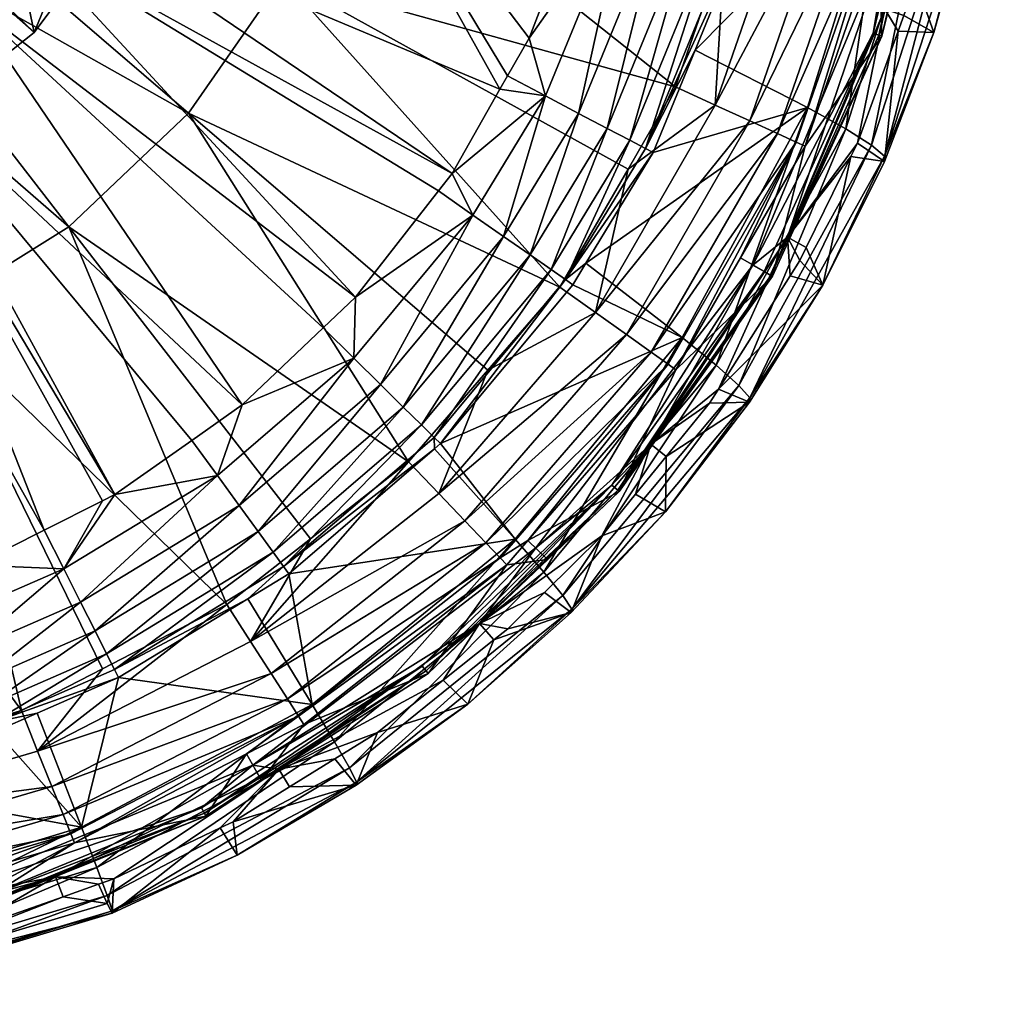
# Model space of a CAD drawing. Extents: x -0.0325 to 0.0323, y -0.0956 to -0.0008.
# Tile 9 of 18: x 0.0094 to 0.0298, y -0.0949 to -0.0743. Entities that reach past the tile are written whole.
import ezdxf

# ---------------------------------------------------------------- set-up
doc = ezdxf.new("R2010")
doc.units = 0
doc.layers.add('mesh', color=7, linetype='CONTINUOUS')

msp = doc.modelspace()

# ---------------------------------------------------------------- meshes
at = {"layer": 'mesh'}
mesh = msp.add_polyface(dxfattribs=at)
corners = [(0.027538, -0.071885, 0.099623), (0.027868, -0.072675, 0.09233), (0.027318, -0.07252, 0.099623), (0.02734, -0.071837, 0.10058), (0.025777, -0.076975, 0.099623), (0.025536, -0.0714, 0.102781), (0.024105, -0.072764, 0.103143), (0.024652, -0.071185, 0.103143), (0.026308, -0.071587, 0.102208), (0.023902, -0.076119, 0.102781), (0.026921, -0.071736, 0.10146), (0.024625, -0.076449, 0.102208), (0.025199, -0.076712, 0.10146), (0.025591, -0.076891, 0.10058), (0.027671, -0.066524, 0.10146), (0.028101, -0.066544, 0.10058), (0.028305, -0.066554, 0.099623), (0.027534, -0.072582, 0.092113), (0.027193, -0.074616, 0.092113), (0.028483, -0.0693, 0.092113), (0.028505, -0.065206, 0.091413), (0.027534, -0.072582, 0.091413), (0.028463, -0.074605, 0.056837), (0.027715, -0.074575, 0.084639), (0.027834, -0.074247, 0.084651), (0.028089, -0.073544, 0.084675), (0.029234, -0.071827, 0.056842), (0.028472, -0.07189, 0.084694), (0.028885, -0.070108, 0.084715), (0.029737, -0.068988, 0.056847), (0.027455, -0.070953, -0.001893), (0.023484, -0.074975, -0.030395), (0.025824, -0.07617, -0.001913), (0.024453, -0.07261, -0.030394), (0.024936, -0.070208, -0.030393), (0.029219, -0.071697, 0.042245), (0.028919, -0.071506, 0.027556), (0.027431, -0.077184, 0.042229), (0.026626, -0.076618, 0.012804), (0.028326, -0.071256, 0.012826), (0.027165, -0.076958, 0.027536), (0.028594, -0.069079, 0.091413), (0.027443, -0.074121, 0.091413), (0.028679, -0.069329, 0.092283), (0.02738, -0.074681, 0.092283), (0.028612, -0.069319, 0.092161), (0.027317, -0.074659, 0.092161), (0.029828, -0.065967, 0.042256)]
mesh.append_faces([[corners[k] for k in face] for face in [(0, 1, 2, 2), (3, 0, 2, 2), (4, 3, 2, 2), (5, 6, 7, 7), (8, 9, 5, 5), (10, 11, 8, 8), (3, 12, 10, 10), (4, 13, 3, 3), (14, 10, 8, 8), (15, 3, 10, 10), (16, 0, 3, 3), (17, 18, 19, 19), (17, 20, 21, 21), (22, 23, 24, 24), (25, 22, 24, 24), (25, 26, 22, 22), (27, 26, 25, 25), (28, 26, 27, 27), (28, 29, 26, 26), (30, 31, 32, 32), (30, 33, 31, 31), (34, 33, 30, 30), (35, 36, 37, 37), (26, 35, 22, 22), (30, 38, 39, 39), (32, 38, 30, 30), (36, 39, 40, 40), (41, 42, 21, 21), (42, 25, 24, 24), (42, 27, 25, 25), (41, 27, 42, 42), (41, 28, 27, 27), (24, 23, 42, 42), (43, 44, 1, 1), (44, 45, 46, 46), (43, 45, 44, 44), (46, 19, 18, 18), (45, 19, 46, 46), (2, 1, 44, 44), (0, 43, 1, 1), (26, 47, 35, 35)]])
mesh = msp.add_polyface(dxfattribs=at)
corners = [(0.021405, -0.080445, 0.102781), (0.019162, -0.081651, 0.103143), (0.020664, -0.079917, 0.103143), (0.012913, -0.076287, 0.104955), (0.017507, -0.083561, 0.103143), (0.010418, -0.078658, 0.104955), (0.014879, -0.073462, 0.104955), (0.022083, -0.077458, 0.103143), (0.023075, -0.075741, 0.103143), (0.016236, -0.070298, 0.104955), (0.007469, -0.069349, 0.106048), (0.006482, -0.070767, 0.106048), (0.008277, -0.073897, -0.035087), (0.015726, -0.080768, -0.03394), (0.016402, -0.080125, -0.03394), (0.009957, -0.071816, -0.035087), (0.019412, -0.075789, -0.033941), (0.015484, -0.06874, -0.034711), (0.018413, -0.077549, -0.033941), (0.009456, -0.072599, -0.035087), (0.018131, -0.077909, -0.033941), (0.020018, -0.07472, -0.033941), (0.021198, -0.071666, -0.033942), (0.01957, -0.07551, -0.033941), (0.022022, -0.071877, -0.033718), (0.020363, -0.075929, -0.033717), (0.018849, -0.078413, -0.033717), (0.016364, -0.081399, -0.033716), (0.020779, -0.079761, -0.031255), (0.020931, -0.079867, -0.030398), (0.021205, -0.079417, -0.030397), (0.018171, -0.083182, -0.0304), (0.020477, -0.07955, -0.032052), (0.018039, -0.083052, -0.031257), (0.020039, -0.079244, -0.032749), (0.021648, -0.076605, -0.032749), (0.017776, -0.082793, -0.032053), (0.017396, -0.082418, -0.032749), (0.021053, -0.076292, -0.033313), (0.019488, -0.078859, -0.033313), (0.016918, -0.081946, -0.033312)]
mesh.append_faces([[corners[k] for k in face] for face in [(0, 1, 2, 2), (3, 4, 5, 5), (3, 2, 1, 1), (6, 2, 3, 3), (6, 7, 2, 2), (6, 8, 7, 7), (9, 8, 6, 6), (6, 10, 9, 9), (3, 11, 6, 6), (12, 13, 14, 14), (15, 16, 17, 17), (15, 18, 16, 16), (19, 20, 18, 18), (14, 20, 19, 19), (17, 21, 22, 22), (17, 23, 21, 21), (16, 23, 17, 17), (21, 24, 22, 22), (21, 25, 24, 24), (23, 25, 21, 21), (25, 18, 26, 26), (25, 16, 18, 18), (23, 16, 25, 25), (26, 14, 27, 27), (26, 20, 14, 14), (18, 20, 26, 26), (28, 29, 30, 30), (28, 31, 29, 29), (14, 13, 27, 27), (32, 33, 28, 28), (34, 32, 35, 35), (34, 36, 32, 32), (37, 36, 34, 34), (38, 34, 35, 35), (39, 34, 38, 38), (39, 37, 34, 34), (40, 37, 39, 39), (25, 39, 38, 38), (26, 39, 25, 25), (26, 40, 39, 39), (27, 40, 26, 26)]])
mesh = msp.add_polyface(dxfattribs=at)
corners = [(0.023902, -0.076119, 0.102781), (0.023075, -0.075741, 0.103143), (0.024105, -0.072764, 0.103143), (0.021405, -0.080445, 0.102781), (0.020664, -0.079917, 0.103143), (0.022083, -0.077458, 0.103143), (0.025591, -0.076891, 0.10058), (0.02443, -0.079308, 0.099623), (0.023083, -0.08164, 0.099623), (0.024625, -0.076449, 0.102208), (0.022052, -0.080905, 0.102208), (0.025199, -0.076712, 0.10146), (0.022566, -0.081272, 0.10146), (0.022917, -0.081522, 0.10058), (0.025536, -0.0714, 0.102781), (0.026308, -0.071587, 0.102208), (0.016236, -0.070298, 0.104955), (0.024652, -0.071185, 0.103143), (0.021748, -0.084047, 0.092113), (0.024921, -0.079591, 0.092113), (0.024687, -0.079456, 0.092113), (0.023215, -0.080971, -0.00194), (0.021205, -0.079417, -0.030397), (0.020931, -0.079867, -0.030398), (0.025824, -0.07617, -0.001913), (0.02261, -0.077111, -0.030396), (0.023484, -0.074975, -0.030395), (0.023923, -0.081548, 0.012776), (0.02541, -0.078877, 0.091413), (0.025463, -0.07968, 0.084522), (0.02397, -0.082045, 0.084479), (0.024276, -0.072556, -0.031253), (0.024453, -0.07261, -0.030394), (0.024936, -0.070208, -0.030393), (0.022446, -0.077025, -0.031254), (0.020779, -0.079761, -0.031255), (0.023923, -0.07245, -0.03205), (0.02212, -0.076853, -0.032051), (0.020477, -0.07955, -0.032052), (0.023413, -0.072297, -0.032748), (0.021648, -0.076605, -0.032749), (0.022768, -0.072102, -0.033313), (0.021053, -0.076292, -0.033313), (0.022022, -0.071877, -0.033718), (0.020363, -0.075929, -0.033717), (0.025094, -0.079691, 0.09233)]
mesh.append_faces([[corners[k] for k in face] for face in [(0, 1, 2, 2), (3, 4, 5, 5), (6, 7, 8, 8), (0, 5, 1, 1), (0, 3, 5, 5), (9, 3, 0, 0), (9, 10, 3, 3), (11, 10, 9, 9), (11, 12, 10, 10), (6, 12, 11, 11), (6, 13, 12, 12), (8, 13, 6, 6), (14, 0, 2, 2), (15, 9, 0, 0), (16, 2, 1, 1), (16, 17, 2, 2), (18, 19, 20, 20), (21, 22, 23, 23), (24, 22, 21, 21), (24, 25, 22, 22), (26, 25, 24, 24), (21, 27, 24, 24), (28, 29, 30, 30), (31, 32, 33, 33), (34, 32, 31, 31), (34, 26, 32, 32), (34, 25, 26, 26), (35, 25, 34, 34), (35, 22, 25, 25), (36, 34, 31, 31), (37, 34, 36, 36), (37, 35, 34, 34), (38, 35, 37, 37), (39, 37, 36, 36), (40, 37, 39, 39), (40, 38, 37, 37), (41, 40, 39, 39), (42, 40, 41, 41), (43, 42, 41, 41), (44, 42, 43, 43), (7, 45, 8, 8)]])
mesh = msp.add_polyface(dxfattribs=at)
corners = [(0.007987, -0.072951, -0.07084), (0.008262, -0.073217, -0.07079), (0.00972, -0.070621, -0.07084), (0.005907, -0.075081, -0.07079), (0.008518, -0.073465, -0.070645), (0.010054, -0.070807, -0.07079), (0.010365, -0.070981, -0.070645), (0.008739, -0.07368, -0.070414), (0.010634, -0.071131, -0.070414), (0.00891, -0.073846, -0.070112), (0.010843, -0.071247, -0.070112), (0.009021, -0.073954, -0.069759), (0.010978, -0.071322, -0.069759), (0.009064, -0.073995, -0.069379), (0.01103, -0.071351, -0.069379), (0.008795, -0.070281, -0.03584), (0.009694, -0.074607, -0.03584), (0.007182, -0.072383, -0.03584), (0.011797, -0.071779, -0.03584), (0.00573, -0.072151, -0.07084), (0.003737, -0.073396, -0.07084), (0.00508, -0.073996, -0.035587), (0.00508, -0.073996, -0.03584), (0.007182, -0.072383, -0.035587), (0.012913, -0.076287, 0.104955), (0.005231, -0.071957, 0.106048), (0.006482, -0.070767, 0.106048), (0.00723, -0.07243, -0.035337), (0.005089, -0.074011, -0.035458), (0.005114, -0.074054, -0.035337), (0.007194, -0.072395, -0.035458), (0.008853, -0.070314, -0.035337), (0.00881, -0.070289, -0.035458), (0.009456, -0.072599, -0.035087), (0.018413, -0.077549, -0.033941), (0.009957, -0.071816, -0.035087), (0.006028, -0.071894, -0.154329), (0.005721, -0.07214, -0.154332), (0.007049, -0.070808, -0.154009), (0.005244, -0.072524, -0.154338), (0.009228, -0.070531, -0.035087), (0.009116, -0.070466, -0.035104), (0.007536, -0.072737, -0.035087), (0.007359, -0.07256, -0.035154), (0.005205, -0.074213, -0.035154), (0.009012, -0.070406, -0.035154), (0.008277, -0.073897, -0.035087)]
mesh.append_faces([[corners[k] for k in face] for face in [(0, 1, 2, 2), (0, 3, 1, 1), (1, 4, 5, 5), (5, 4, 6, 6), (4, 7, 6, 6), (6, 7, 8, 8), (7, 9, 8, 8), (8, 9, 10, 10), (9, 11, 10, 10), (10, 11, 12, 12), (11, 13, 12, 12), (12, 13, 14, 14), (15, 16, 17, 17), (15, 18, 16, 16), (16, 14, 13, 13), (18, 14, 16, 16), (0, 19, 20, 20), (2, 19, 0, 0), (21, 17, 22, 22), (23, 17, 21, 21), (23, 15, 17, 17), (24, 25, 26, 26), (27, 28, 29, 29), (27, 30, 28, 28), (31, 30, 27, 27), (30, 21, 28, 28), (30, 23, 21, 21), (32, 23, 30, 30), (33, 34, 35, 35), (19, 36, 37, 37), (19, 38, 36, 36), (37, 39, 19, 19), (40, 41, 42, 42), (42, 43, 44, 44), (41, 43, 42, 42), (41, 45, 43, 43), (43, 29, 44, 44), (43, 27, 29, 29), (45, 27, 43, 43), (42, 33, 35, 35), (42, 46, 33, 33)]])
mesh = msp.add_polyface(dxfattribs=at)
corners = [(0.026921, -0.071736, 0.10146), (0.025199, -0.076712, 0.10146), (0.024625, -0.076449, 0.102208), (0.02734, -0.071837, 0.10058), (0.025591, -0.076891, 0.10058), (0.025777, -0.076975, 0.099623), (0.02443, -0.079308, 0.099623), (0.024687, -0.079456, 0.092113), (0.027193, -0.074616, 0.092113), (0.027534, -0.072582, 0.092113), (0.024921, -0.079591, 0.092113), (0.027534, -0.072582, 0.091413), (0.024687, -0.079456, 0.091413), (0.028919, -0.071506, 0.027556), (0.027165, -0.076958, 0.027536), (0.027431, -0.077184, 0.042229), (0.024396, -0.081967, 0.02751), (0.024625, -0.082223, 0.042209), (0.026144, -0.079874, 0.056825), (0.025799, -0.079087, 0.084531), (0.026732, -0.07719, 0.084554), (0.025666, -0.079358, 0.084527), (0.025463, -0.07968, 0.084522), (0.02397, -0.082045, 0.084479), (0.027431, -0.077295, 0.056831), (0.027715, -0.074575, 0.084639), (0.028463, -0.074605, 0.056837), (0.026869, -0.076912, 0.084557), (0.029219, -0.071697, 0.042245), (0.025824, -0.07617, -0.001913), (0.023923, -0.081548, 0.012776), (0.026626, -0.076618, 0.012804), (0.028326, -0.071256, 0.012826), (0.02541, -0.078877, 0.091413), (0.027443, -0.074121, 0.091413), (0.025094, -0.079691, 0.09233), (0.02738, -0.074681, 0.092283), (0.025062, -0.079672, 0.092196), (0.027317, -0.074659, 0.092161), (0.027318, -0.07252, 0.099623)]
mesh.append_faces([[corners[k] for k in face] for face in [(0, 1, 2, 2), (3, 4, 1, 1), (5, 6, 4, 4), (7, 8, 9, 9), (7, 10, 8, 8), (7, 11, 12, 12), (9, 11, 7, 7), (13, 14, 15, 15), (14, 16, 17, 17), (18, 19, 20, 20), (18, 21, 19, 19), (18, 22, 21, 21), (23, 22, 18, 18), (24, 25, 26, 26), (24, 27, 25, 25), (20, 27, 24, 24), (17, 15, 14, 14), (17, 18, 15, 15), (24, 18, 20, 20), (24, 15, 18, 18), (26, 15, 24, 24), (26, 28, 15, 15), (29, 30, 31, 31), (16, 31, 30, 30), (14, 31, 16, 16), (14, 32, 31, 31), (11, 33, 12, 12), (11, 34, 33, 33), (33, 19, 21, 21), (33, 20, 19, 19), (33, 27, 20, 20), (34, 27, 33, 33), (34, 25, 27, 27), (21, 22, 33, 33), (35, 36, 37, 37), (36, 38, 37, 37), (37, 8, 10, 10), (38, 8, 37, 37), (5, 35, 6, 6), (5, 36, 35, 35), (39, 36, 5, 5)]])
mesh = msp.add_polyface(dxfattribs=at)
corners = [(0.005711, -0.074753, -0.07084), (0.005907, -0.075081, -0.07079), (0.007987, -0.072951, -0.07084), (0.00315, -0.076272, -0.07079), (0.008262, -0.073217, -0.07079), (0.00609, -0.075387, -0.070645), (0.008518, -0.073465, -0.070645), (0.003247, -0.076615, -0.070645), (0.006248, -0.075652, -0.070414), (0.008739, -0.07368, -0.070414), (0.003332, -0.076911, -0.070414), (0.00637, -0.075857, -0.070112), (0.00891, -0.073846, -0.070112), (0.003397, -0.077141, -0.070112), (0.00645, -0.075989, -0.069759), (0.009021, -0.073954, -0.069759), (0.003439, -0.07729, -0.069759), (0.00648, -0.07604, -0.069379), (0.009064, -0.073995, -0.069379), (0.003455, -0.077347, -0.069379), (0.007182, -0.072383, -0.03584), (0.006931, -0.076794, -0.03584), (0.00508, -0.073996, -0.03584), (0.009694, -0.074607, -0.03584), (0.003695, -0.078192, -0.03584), (0.003737, -0.073396, -0.07084), (0.010418, -0.078658, 0.104955), (0.005231, -0.071957, 0.106048), (0.012913, -0.076287, 0.104955), (0.003765, -0.07287, 0.106048), (0.007497, -0.080479, 0.104955), (0.004269, -0.081674, 0.104955), (0.002145, -0.07347, 0.106048), (0.00533, -0.074429, -0.035087), (0.006166, -0.075478, -0.035087), (0.006482, -0.075306, -0.035087), (0.004933, -0.076148, -0.035087), (0.011376, -0.084245, -0.033939), (0.014035, -0.082375, -0.03394), (0.008277, -0.073897, -0.035087), (0.012986, -0.083113, -0.033939), (0.016402, -0.080125, -0.03394), (0.009456, -0.072599, -0.035087), (0.015726, -0.080768, -0.03394), (0.009908, -0.084984, -0.033939), (0.007705, -0.085962, -0.033938), (0.008453, -0.085716, -0.033938), (0.007536, -0.072737, -0.035087), (0.005265, -0.074317, -0.035104), (0.005205, -0.074213, -0.035154)]
mesh.append_faces([[corners[k] for k in face] for face in [(0, 1, 2, 2), (0, 3, 1, 1), (4, 5, 6, 6), (1, 5, 4, 4), (1, 7, 5, 5), (6, 8, 9, 9), (5, 8, 6, 6), (5, 10, 8, 8), (9, 11, 12, 12), (8, 11, 9, 9), (8, 13, 11, 11), (12, 14, 15, 15), (11, 14, 12, 12), (11, 16, 14, 14), (15, 17, 18, 18), (14, 17, 15, 15), (14, 19, 17, 17), (20, 21, 22, 22), (20, 23, 21, 21), (21, 17, 24, 24), (21, 18, 17, 17), (23, 18, 21, 21), (2, 25, 0, 0), (26, 27, 28, 28), (26, 29, 27, 27), (30, 29, 26, 26), (31, 32, 30, 30), (33, 34, 35, 35), (33, 36, 34, 34), (37, 35, 34, 34), (35, 38, 39, 39), (35, 40, 38, 38), (37, 40, 35, 35), (39, 41, 42, 42), (38, 43, 39, 39), (36, 44, 34, 34), (45, 46, 36, 36), (47, 48, 33, 33), (47, 49, 48, 48), (47, 35, 39, 39), (33, 35, 47, 47)]])
mesh = msp.add_polyface(dxfattribs=at)
corners = [(0.009769, -0.089595, 0.102781), (0.011124, -0.087878, 0.103143), (0.013717, -0.086541, 0.103143), (0.009431, -0.088751, 0.103143), (0.004269, -0.081674, 0.104955), (0.006333, -0.08966, 0.103143), (0.004805, -0.090109, 0.103143), (0.007497, -0.080479, 0.104955), (0.010418, -0.078658, 0.104955), (0.002781, -0.076882, -0.035087), (0.00536, -0.086734, -0.033938), (0.007705, -0.085962, -0.033938), (0.006166, -0.075478, -0.035087), (0.011121, -0.084373, -0.033939), (0.011376, -0.084245, -0.033939), (0.009908, -0.084984, -0.033939), (0.004933, -0.076148, -0.035087), (0.008453, -0.085716, -0.033938), (0.010316, -0.085795, -0.033715), (0.013517, -0.083844, -0.033715), (0.012986, -0.083113, -0.033939), (0.008833, -0.089002, -0.031261), (0.011458, -0.088063, -0.030405), (0.011374, -0.087895, -0.03126), (0.009761, -0.088802, -0.030405), (0.008014, -0.086798, -0.033714), (0.004824, -0.087727, -0.033714), (0.00464, -0.086858, -0.033938), (0.008899, -0.089178, -0.030406), (0.011208, -0.087566, -0.032055), (0.008705, -0.088656, -0.032055), (0.010968, -0.087089, -0.03275), (0.008519, -0.088156, -0.03275), (0.005241, -0.089665, -0.032056), (0.005129, -0.089143, -0.03275), (0.010666, -0.08649, -0.033312), (0.013975, -0.084474, -0.033313), (0.008285, -0.087527, -0.033312), (0.004988, -0.088487, -0.033312)]
mesh.append_faces([[corners[k] for k in face] for face in [(0, 1, 2, 2), (3, 1, 0, 0), (4, 5, 6, 6), (4, 3, 5, 5), (7, 3, 4, 4), (7, 1, 3, 3), (7, 2, 1, 1), (8, 2, 7, 7), (9, 10, 11, 11), (12, 13, 14, 14), (12, 15, 13, 13), (16, 17, 15, 15), (18, 13, 15, 15), (18, 14, 13, 13), (19, 14, 18, 18), (19, 20, 14, 14), (21, 22, 23, 23), (21, 24, 22, 22), (17, 18, 15, 15), (17, 25, 18, 18), (11, 25, 17, 17), (10, 25, 11, 11), (10, 26, 25, 25), (27, 26, 10, 10), (21, 28, 24, 24), (29, 21, 23, 23), (30, 21, 29, 29), (31, 30, 29, 29), (32, 30, 31, 31), (32, 33, 30, 30), (34, 33, 32, 32), (35, 31, 36, 36), (35, 32, 31, 31), (37, 32, 35, 35), (37, 34, 32, 32), (38, 34, 37, 37), (18, 35, 19, 19), (18, 37, 35, 35), (25, 37, 18, 18), (25, 38, 37, 37), (26, 38, 25, 25)]])
mesh = msp.add_polyface(dxfattribs=at)
corners = [(0.009769, -0.089595, 0.102781), (0.014208, -0.087307, 0.102781), (0.014638, -0.087975, 0.102208), (0.018134, -0.084219, 0.102781), (0.017507, -0.083561, 0.103143), (0.018682, -0.084794, 0.102208), (0.019118, -0.085251, 0.10146), (0.014979, -0.088506, 0.10146), (0.019415, -0.085563, 0.10058), (0.015212, -0.088868, 0.10058), (0.019556, -0.085711, 0.099623), (0.015322, -0.08904, 0.099623), (0.015458, -0.085171, 0.103143), (0.013717, -0.086541, 0.103143), (0.010418, -0.078658, 0.104955), (0.012913, -0.076287, 0.104955), (0.019162, -0.081651, 0.103143), (0.020158, -0.085359, 0.092113), (0.020158, -0.085359, 0.091413), (0.014255, -0.089888, 0.092113), (0.01501, -0.085898, -0.030402), (0.015498, -0.088623, -0.002012), (0.01973, -0.085176, -0.001973), (0.014154, -0.08642, -0.030403), (0.011458, -0.088063, -0.030405), (0.018987, -0.086932, 0.091413), (0.014255, -0.089888, 0.091413), (0.0149, -0.085747, -0.031259), (0.018046, -0.08329, -0.0304), (0.018039, -0.083052, -0.031257), (0.016364, -0.081399, -0.033716), (0.014035, -0.082375, -0.03394), (0.013517, -0.083844, -0.033715), (0.015726, -0.080768, -0.03394), (0.012986, -0.083113, -0.033939), (0.011374, -0.087895, -0.03126), (0.017776, -0.082793, -0.032053), (0.014683, -0.085449, -0.032054), (0.011208, -0.087566, -0.032055), (0.017396, -0.082418, -0.032749), (0.01437, -0.085018, -0.03275), (0.010968, -0.087089, -0.03275), (0.016918, -0.081946, -0.033312), (0.013975, -0.084474, -0.033313), (0.010666, -0.08649, -0.033312), (0.017912, -0.087977, 0.092283)]
mesh.append_faces([[corners[k] for k in face] for face in [(0, 1, 2, 2), (3, 1, 4, 4), (5, 1, 3, 3), (5, 2, 1, 1), (6, 7, 2, 2), (8, 9, 7, 7), (10, 11, 9, 9), (1, 12, 4, 4), (1, 13, 12, 12), (0, 13, 1, 1), (14, 12, 13, 13), (14, 4, 12, 12), (15, 16, 4, 4), (17, 18, 19, 19), (20, 21, 22, 22), (23, 21, 20, 20), (24, 21, 23, 23), (18, 25, 26, 26), (27, 28, 29, 29), (30, 31, 32, 32), (30, 33, 31, 31), (31, 34, 32, 32), (27, 20, 28, 28), (27, 23, 20, 20), (35, 23, 27, 27), (35, 24, 23, 23), (36, 27, 29, 29), (37, 27, 36, 36), (37, 35, 27, 27), (38, 35, 37, 37), (39, 37, 36, 36), (40, 37, 39, 39), (40, 38, 37, 37), (41, 38, 40, 40), (42, 40, 39, 39), (43, 40, 42, 42), (43, 41, 40, 40), (30, 43, 42, 42), (32, 43, 30, 30), (32, 44, 43, 43), (10, 45, 11, 11)]])
mesh = msp.add_polyface(dxfattribs=at)
corners = [(0.018134, -0.084219, 0.102781), (0.017507, -0.083561, 0.103143), (0.019162, -0.081651, 0.103143), (0.021405, -0.080445, 0.102781), (0.022052, -0.080905, 0.102208), (0.018682, -0.084794, 0.102208), (0.022566, -0.081272, 0.10146), (0.019118, -0.085251, 0.10146), (0.022917, -0.081522, 0.10058), (0.019996, -0.085203, 0.099623), (0.019415, -0.085563, 0.10058), (0.023083, -0.08164, 0.099623), (0.020158, -0.085359, 0.092113), (0.021748, -0.084047, 0.092113), (0.024687, -0.079456, 0.092113), (0.024687, -0.079456, 0.091413), (0.020158, -0.085359, 0.091413), (0.022863, -0.084602, 0.056811), (0.02224, -0.084238, 0.084368), (0.022882, -0.083449, 0.084412), (0.018171, -0.083182, -0.0304), (0.018046, -0.08329, -0.0304), (0.01973, -0.085176, -0.001973), (0.023215, -0.080971, -0.00194), (0.020931, -0.079867, -0.030398), (0.024616, -0.082316, 0.056818), (0.023786, -0.082337, 0.084474), (0.024625, -0.082223, 0.042209), (0.024396, -0.081967, 0.02751), (0.020911, -0.086632, 0.042185), (0.026144, -0.079874, 0.056825), (0.02397, -0.082045, 0.084479), (0.020326, -0.085864, 0.012741), (0.023923, -0.081548, 0.012776), (0.020722, -0.086351, 0.027479), (0.022561, -0.083194, 0.091413), (0.02541, -0.078877, 0.091413), (0.018039, -0.083052, -0.031257), (0.020779, -0.079761, -0.031255), (0.017776, -0.082793, -0.032053), (0.020477, -0.07955, -0.032052), (0.021899, -0.084177, 0.09233), (0.025062, -0.079672, 0.092196), (0.021871, -0.084153, 0.092196), (0.025094, -0.079691, 0.09233), (0.024921, -0.079591, 0.092113)]
mesh.append_faces([[corners[k] for k in face] for face in [(0, 1, 2, 2), (3, 0, 2, 2), (4, 0, 3, 3), (4, 5, 0, 0), (6, 5, 4, 4), (6, 7, 5, 5), (8, 7, 6, 6), (9, 10, 8, 8), (11, 9, 8, 8), (12, 13, 14, 14), (12, 15, 16, 16), (14, 15, 12, 12), (17, 18, 19, 19), (20, 21, 22, 22), (23, 20, 22, 22), (23, 24, 20, 20), (25, 19, 26, 26), (25, 17, 19, 19), (27, 17, 25, 25), (28, 29, 27, 27), (25, 30, 27, 27), (25, 31, 30, 30), (26, 31, 25, 25), (23, 32, 33, 33), (22, 32, 23, 23), (28, 33, 34, 34), (15, 35, 16, 16), (15, 36, 35, 35), (35, 26, 19, 19), (35, 31, 26, 26), (36, 31, 35, 35), (19, 18, 35, 35), (37, 20, 38, 38), (37, 21, 20, 20), (39, 37, 40, 40), (41, 42, 43, 43), (44, 42, 41, 41), (43, 45, 13, 13), (42, 45, 43, 43), (11, 41, 9, 9), (11, 44, 41, 41)]])
mesh = msp.add_polyface(dxfattribs=at)
corners = [(0.019996, -0.085203, 0.099623), (0.020405, -0.085602, 0.09233), (0.019556, -0.085711, 0.099623), (0.019118, -0.085251, 0.10146), (0.014638, -0.087975, 0.102208), (0.018682, -0.084794, 0.102208), (0.019415, -0.085563, 0.10058), (0.014979, -0.088506, 0.10146), (0.015212, -0.088868, 0.10058), (0.022917, -0.081522, 0.10058), (0.020158, -0.085359, 0.092113), (0.01779, -0.087821, 0.092113), (0.021748, -0.084047, 0.092113), (0.014255, -0.089888, 0.092113), (0.020899, -0.086708, 0.056804), (0.020342, -0.086286, 0.084264), (0.021534, -0.085107, 0.08432), (0.019576, -0.087044, 0.084228), (0.019286, -0.087274, 0.084223), (0.018742, -0.088615, 0.056796), (0.01823, -0.088115, 0.084207), (0.016858, -0.089206, 0.084185), (0.01501, -0.085898, -0.030402), (0.01973, -0.085176, -0.001973), (0.018046, -0.08329, -0.0304), (0.016422, -0.090243, 0.042159), (0.020911, -0.086632, 0.042185), (0.020722, -0.086351, 0.027479), (0.024625, -0.082223, 0.042209), (0.022863, -0.084602, 0.056811), (0.024396, -0.081967, 0.02751), (0.02224, -0.084238, 0.084368), (0.015964, -0.0894, 0.012701), (0.020326, -0.085864, 0.012741), (0.015498, -0.088623, -0.002012), (0.016273, -0.089942, 0.027444), (0.023923, -0.081548, 0.012776), (0.020158, -0.085359, 0.091413), (0.022561, -0.083194, 0.091413), (0.018987, -0.086932, 0.091413), (0.017912, -0.087977, 0.092283), (0.021899, -0.084177, 0.09233), (0.021871, -0.084153, 0.092196), (0.017871, -0.087924, 0.092161)]
mesh.append_faces([[corners[k] for k in face] for face in [(0, 1, 2, 2), (3, 4, 5, 5), (6, 7, 3, 3), (2, 8, 6, 6), (9, 6, 3, 3), (0, 2, 6, 6), (10, 11, 12, 12), (13, 11, 10, 10), (14, 15, 16, 16), (14, 17, 15, 15), (14, 18, 17, 17), (19, 18, 14, 14), (19, 20, 18, 18), (21, 20, 19, 19), (22, 23, 24, 24), (25, 26, 27, 27), (28, 26, 29, 29), (30, 27, 26, 26), (29, 16, 31, 31), (29, 14, 16, 16), (26, 14, 29, 29), (26, 19, 14, 14), (25, 19, 26, 26), (23, 32, 33, 33), (34, 32, 23, 23), (27, 33, 35, 35), (27, 36, 33, 33), (37, 38, 39, 39), (39, 15, 17, 17), (39, 16, 15, 15), (38, 16, 39, 39), (38, 31, 16, 16), (39, 18, 20, 20), (17, 18, 39, 39), (40, 1, 41, 41), (41, 42, 40, 40), (40, 42, 43, 43), (43, 12, 11, 11), (42, 12, 43, 43), (2, 1, 40, 40), (0, 41, 1, 1)]])
mesh = msp.add_polyface(dxfattribs=at)
corners = [(0.015322, -0.08904, 0.099623), (0.014437, -0.090212, 0.09233), (0.014127, -0.089656, 0.099623), (0.015212, -0.088868, 0.10058), (0.010535, -0.091508, 0.099623), (0.010299, -0.090919, 0.10146), (0.014979, -0.088506, 0.10146), (0.010064, -0.090333, 0.102208), (0.014638, -0.087975, 0.102208), (0.010459, -0.091319, 0.10058), (0.014255, -0.089888, 0.092113), (0.013189, -0.090778, 0.092113), (0.01779, -0.087821, 0.092113), (0.020158, -0.085359, 0.091413), (0.014255, -0.089888, 0.091413), (0.013844, -0.091071, 0.084068), (0.015022, -0.090342, 0.084114), (0.016412, -0.090305, 0.056787), (0.016858, -0.089206, 0.084185), (0.018742, -0.088615, 0.056796), (0.015971, -0.089755, 0.08415), (0.011458, -0.088063, -0.030405), (0.010683, -0.091185, -0.002055), (0.015498, -0.088623, -0.002012), (0.016422, -0.090243, 0.042159), (0.020722, -0.086351, 0.027479), (0.016273, -0.089942, 0.027444), (0.011327, -0.092926, 0.04213), (0.013932, -0.091764, 0.056779), (0.011324, -0.092979, 0.05677), (0.013577, -0.091198, 0.084057), (0.011006, -0.092027, 0.012657), (0.015964, -0.0894, 0.012701), (0.011222, -0.09261, 0.027406), (0.020326, -0.085864, 0.012741), (0.018987, -0.086932, 0.091413), (0.014802, -0.089972, 0.091413), (0.01823, -0.088115, 0.084207), (0.011358, -0.092261, 0.083959), (0.017912, -0.087977, 0.092283), (0.013279, -0.090954, 0.092283), (0.017871, -0.087924, 0.092161), (0.013248, -0.090894, 0.092161)]
mesh.append_faces([[corners[k] for k in face] for face in [(0, 1, 2, 2), (3, 0, 2, 2), (4, 3, 2, 2), (5, 6, 3, 3), (5, 7, 6, 6), (7, 8, 6, 6), (9, 5, 3, 3), (10, 11, 12, 12), (10, 13, 14, 14), (15, 16, 17, 17), (17, 18, 19, 19), (17, 20, 18, 18), (16, 20, 17, 17), (21, 22, 23, 23), (24, 25, 26, 26), (27, 24, 26, 26), (27, 28, 24, 24), (29, 30, 28, 28), (24, 17, 19, 19), (28, 17, 24, 24), (28, 15, 17, 17), (30, 15, 28, 28), (23, 31, 32, 32), (22, 31, 23, 23), (26, 32, 33, 33), (26, 34, 32, 32), (14, 35, 36, 36), (36, 16, 15, 15), (36, 20, 16, 16), (36, 18, 20, 20), (36, 37, 18, 18), (35, 37, 36, 36), (36, 30, 38, 38), (15, 30, 36, 36), (39, 40, 1, 1), (40, 41, 42, 42), (39, 41, 40, 40), (42, 12, 11, 11), (41, 12, 42, 42), (2, 1, 40, 40), (0, 39, 1, 1)]])
mesh = msp.add_polyface(dxfattribs=at)
corners = [(0.007492, -0.093132, 0.09233), (0.007304, -0.092457, 0.099623), (0.010535, -0.091508, 0.099623), (0.004977, -0.091002, 0.102781), (0.004805, -0.090109, 0.103143), (0.006333, -0.08966, 0.103143), (0.010459, -0.091319, 0.10058), (0.005127, -0.091782, 0.102208), (0.010064, -0.090333, 0.102208), (0.010299, -0.090919, 0.10146), (0.009769, -0.089595, 0.102781), (0.014638, -0.087975, 0.102208), (0.009431, -0.088751, 0.103143), (0.005328, -0.092825, 0.10058), (0.005247, -0.092402, 0.10146), (0.015212, -0.088868, 0.10058), (0.007381, -0.092735, 0.092113), (0.013189, -0.090778, 0.092113), (0.014255, -0.089888, 0.092113), (0.014255, -0.089888, 0.091413), (0.007381, -0.092735, 0.091413), (0.016273, -0.089942, 0.027444), (0.011222, -0.09261, 0.027406), (0.011327, -0.092926, 0.04213), (0.009761, -0.088802, -0.030405), (0.010683, -0.091185, -0.002055), (0.011458, -0.088063, -0.030405), (0.005358, -0.090209, -0.030407), (0.005463, -0.09276, -0.002101), (0.008899, -0.089178, -0.030406), (0.004984, -0.090253, -0.030407), (0.011358, -0.092261, 0.083959), (0.013577, -0.091198, 0.084057), (0.011324, -0.092979, 0.05677), (0.005635, -0.093642, 0.01261), (0.011006, -0.092027, 0.012657), (0.015964, -0.0894, 0.012701), (0.010142, -0.092216, 0.091413), (0.014802, -0.089972, 0.091413), (0.01104, -0.092373, 0.083957), (0.008833, -0.089002, -0.031261), (0.005318, -0.090026, -0.031262), (0.008705, -0.088656, -0.032055), (0.005241, -0.089665, -0.032056), (0.013279, -0.090954, 0.092283), (0.013248, -0.090894, 0.092161), (0.008156, -0.092967, 0.092196), (0.008124, -0.092856, 0.092118), (0.008167, -0.093002, 0.09233), (0.014127, -0.089656, 0.099623)]
mesh.append_faces([[corners[k] for k in face] for face in [(0, 1, 2, 2), (3, 4, 5, 5), (6, 2, 1, 1), (7, 8, 9, 9), (7, 3, 8, 8), (8, 10, 11, 11), (3, 10, 8, 8), (3, 12, 10, 10), (5, 12, 3, 3), (13, 6, 1, 1), (13, 14, 6, 6), (6, 15, 2, 2), (14, 9, 6, 6), (14, 7, 9, 9), (16, 17, 18, 18), (16, 19, 20, 20), (18, 19, 16, 16), (21, 22, 23, 23), (24, 25, 26, 26), (25, 27, 28, 28), (25, 29, 27, 27), (24, 29, 25, 25), (27, 30, 28, 28), (31, 32, 33, 33), (25, 34, 35, 35), (28, 34, 25, 25), (22, 36, 35, 35), (19, 37, 20, 20), (19, 38, 37, 37), (31, 39, 37, 37), (38, 31, 37, 37), (40, 27, 29, 29), (41, 27, 40, 40), (41, 30, 27, 27), (42, 41, 40, 40), (43, 41, 42, 42), (44, 45, 46, 46), (45, 17, 47, 47), (2, 44, 48, 48), (49, 44, 2, 2), (16, 47, 17, 17)]])
mesh = msp.add_polyface(dxfattribs=at)
corners = [(0.007492, -0.093132, 0.09233), (0.005367, -0.093026, 0.099623), (0.007304, -0.092457, 0.099623), (0.005328, -0.092825, 0.10058), (0.004414, -0.094728, 0.067371), (0.004293, -0.094737, 0.067815), (0.005773, -0.094404, 0.071257), (0.004516, -0.094733, 0.066324), (0.005819, -0.094626, 0.056752), (0.004432, -0.094729, 0.06718), (0.005238, -0.094047, 0.083927), (0.004626, -0.094183, 0.083924), (0.008074, -0.093417, 0.083943), (0.0103, -0.092634, 0.083954), (0.005681, -0.093949, 0.08393), (0.011218, -0.092775, 0.071264), (0.011358, -0.092261, 0.083959), (0.011324, -0.092979, 0.05677), (0.01104, -0.092373, 0.083957), (0.013932, -0.091764, 0.056779), (0.011327, -0.092926, 0.04213), (0.005813, -0.094576, 0.0421), (0.011222, -0.09261, 0.027406), (0.005752, -0.094249, 0.027365), (0.011006, -0.092027, 0.012657), (0.005635, -0.093642, 0.01261), (0.007381, -0.092735, 0.091413), (0.010142, -0.092216, 0.091413), (0.005157, -0.093592, 0.091413), (0.002759, -0.094043, 0.092283), (0.008167, -0.093002, 0.09233), (0.008156, -0.092967, 0.092196), (0.013279, -0.090954, 0.092283), (0.008124, -0.092856, 0.092118), (0.002752, -0.093976, 0.092161), (0.013248, -0.090894, 0.092161), (0.010535, -0.091508, 0.099623), (0.007381, -0.092735, 0.092113), (0.00274, -0.093846, 0.092113), (0.004233, -0.094802, 0.064844), (0.004279, -0.094791, 0.065032), (0.004089, -0.094878, 0.043315), (0.004171, -0.094865, 0.043133), (0.00451, -0.094791, 0.041216), (0.004507, -0.094798, 0.04167), (0.004342, -0.0948, 0.040178)]
mesh.append_faces([[corners[k] for k in face] for face in [(0, 1, 2, 2), (1, 3, 2, 2), (4, 5, 6, 6), (7, 6, 8, 8), (9, 4, 6, 6), (10, 6, 11, 11), (6, 12, 13, 13), (6, 14, 12, 12), (10, 14, 6, 6), (15, 16, 17, 17), (15, 18, 16, 16), (17, 19, 20, 20), (21, 22, 23, 23), (21, 20, 22, 22), (8, 20, 21, 21), (8, 17, 20, 20), (6, 17, 8, 8), (6, 15, 17, 17), (13, 15, 6, 6), (13, 18, 15, 15), (23, 24, 25, 25), (22, 24, 23, 23), (26, 27, 28, 28), (28, 14, 10, 10), (28, 12, 14, 14), (27, 12, 28, 28), (27, 13, 12, 12), (18, 13, 27, 27), (29, 0, 30, 30), (30, 31, 29, 29), (30, 32, 31, 31), (31, 33, 34, 34), (31, 35, 33, 33), (29, 1, 0, 0), (36, 30, 0, 0), (37, 38, 33, 33), (39, 40, 8, 8), (21, 41, 8, 8), (42, 41, 21, 21), (43, 44, 21, 21), (23, 45, 21, 21)]])

doc.saveas('drawing.dxf')
